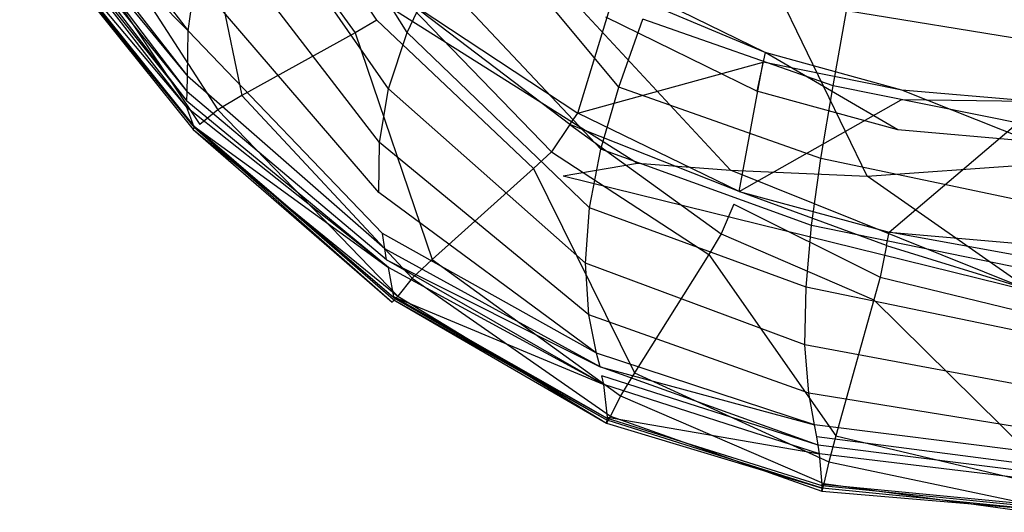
# Model space of a CAD drawing. Extents: x 0 to 0.355, y -0.507 to 0.
# Tile 1 of 31: x 0.049 to 0.174, y -0.507 to -0.444. Entities that reach past the tile are written whole.
import ezdxf

# ---------------------------------------------------------------- set-up
doc = ezdxf.new("R2010")
doc.units = 0
doc.layers.add('L0_WC_N_761901__0___REPLACEMTFO', color=7, linetype='CONTINUOUS')

msp = doc.modelspace()

# ---------------------------------------------------------------- linework, layer by layer
at = {"layer": 'L0_WC_N_761901__0___REPLACEMTFO', "color": 8}
for points, invisible_edges in [([(0.050444, -0.419459, 0.322105), (0.070559, -0.445707, 0.321297), (0.049741, -0.424691, 0.335282), (0.050444, -0.419459, 0.322105)], 14), ([(0.050444, -0.419459, 0.322105), (0.071493, -0.439165, 0.306941), (0.070559, -0.445707, 0.321297), (0.050444, -0.419459, 0.322105)], 14), ([(0.094498, -0.444368, 0.389511), (0.0777, -0.418854, 0.387696), (0.07388, -0.421168, 0.389504), (0.094498, -0.444368, 0.389511)], 14), ([(0.077187, -0.426052, 0.27894), (0.0818, -0.419399, 0.264909), (0.098346, -0.445958, 0.278699), (0.077187, -0.426052, 0.27894)], 14), ([(0.097604, -0.441383, 0.387705), (0.0777, -0.418854, 0.387696), (0.094498, -0.444368, 0.389511), (0.097604, -0.441383, 0.387705)], 14), ([(0.098346, -0.445958, 0.278699), (0.0818, -0.419399, 0.264909), (0.101883, -0.438432, 0.264655), (0.098346, -0.445958, 0.278699)], 14), ([(0.091761, -0.445997, 0.389507), (0.07388, -0.421168, 0.389504), (0.070833, -0.422282, 0.389501), (0.091761, -0.445997, 0.389507)], 13), ([(0.07388, -0.421168, 0.389504), (0.091761, -0.445997, 0.389507), (0.094498, -0.444368, 0.389511), (0.07388, -0.421168, 0.389504)], 14), ([(0.077367, -0.453938, 0.389489), (0.070833, -0.422282, 0.389501), (0.056112, -0.427531, 0.389491), (0.077367, -0.453938, 0.389489)], 13), ([(0.070833, -0.422282, 0.389501), (0.077367, -0.453938, 0.389489), (0.091761, -0.445997, 0.389507), (0.070833, -0.422282, 0.389501)], 14), ([(0.049741, -0.424691, 0.335282), (0.070471, -0.451496, 0.334872), (0.049679, -0.426088, 0.338947), (0.049741, -0.424691, 0.335282)], 14), ([(0.049741, -0.424691, 0.335282), (0.070559, -0.445707, 0.321297), (0.070471, -0.451496, 0.334872), (0.049741, -0.424691, 0.335282)], 14), ([(0.049679, -0.426088, 0.338947), (0.070458, -0.453455, 0.33942), (0.049485, -0.427402, 0.342618), (0.049679, -0.426088, 0.338947)], 14), ([(0.049679, -0.426088, 0.338947), (0.070471, -0.451496, 0.334872), (0.070458, -0.453455, 0.33942), (0.049679, -0.426088, 0.338947)], 14), ([(0.072579, -0.427816, 0.35802), (0.127555, -0.462504, 0.339356), (0.086436, -0.42595, 0.320924), (0.072579, -0.427816, 0.35802)], 14), ([(0.073814, -0.432526, 0.292968), (0.077187, -0.426052, 0.27894), (0.095973, -0.453105, 0.292803), (0.073814, -0.432526, 0.292968)], 14), ([(0.095973, -0.453105, 0.292803), (0.077187, -0.426052, 0.27894), (0.098346, -0.445958, 0.278699), (0.095973, -0.453105, 0.292803)], 14), ([(0.139318, -0.463411, 0.321949), (0.106691, -0.428212, 0.288118), (0.086436, -0.42595, 0.320924), (0.139318, -0.463411, 0.321949)], 14), ([(0.127555, -0.462504, 0.339356), (0.139318, -0.463411, 0.321949), (0.086436, -0.42595, 0.320924), (0.127555, -0.462504, 0.339356)], 14), ([(0.049485, -0.427402, 0.342618), (0.070408, -0.454667, 0.342612), (0.049214, -0.428151, 0.346463), (0.049485, -0.427402, 0.342618)], 14), ([(0.049214, -0.428151, 0.346463), (0.070412, -0.455449, 0.346952), (0.049318, -0.430423, 0.374524), (0.049214, -0.428151, 0.346463)], 14), ([(0.049214, -0.428151, 0.346463), (0.070408, -0.454667, 0.342612), (0.070412, -0.455449, 0.346952), (0.049214, -0.428151, 0.346463)], 14), ([(0.049485, -0.427402, 0.342618), (0.070458, -0.453455, 0.33942), (0.070408, -0.454667, 0.342612), (0.049485, -0.427402, 0.342618)], 14), ([(0.074337, -0.455729, 0.389485), (0.056112, -0.427531, 0.389491), (0.052793, -0.428801, 0.389488), (0.074337, -0.455729, 0.389485)], 13), ([(0.056112, -0.427531, 0.389491), (0.074337, -0.455729, 0.389485), (0.077367, -0.453938, 0.389489), (0.056112, -0.427531, 0.389491)], 14), ([(0.118128, -0.464124, 0.359717), (0.127555, -0.462504, 0.339356), (0.072579, -0.427816, 0.35802), (0.118128, -0.464124, 0.359717)], 14), ([(0.156662, -0.464147, 0.309342), (0.139409, -0.428597, 0.267004), (0.106691, -0.428212, 0.288118), (0.156662, -0.464147, 0.309342)], 14), ([(0.139318, -0.463411, 0.321949), (0.156662, -0.464147, 0.309342), (0.106691, -0.428212, 0.288118), (0.139318, -0.463411, 0.321949)], 14), ([(0.072067, -0.457599, 0.388198), (0.052793, -0.428801, 0.389488), (0.050194, -0.430286, 0.388198), (0.072067, -0.457599, 0.388198)], 13), ([(0.052793, -0.428801, 0.389488), (0.072067, -0.457599, 0.388198), (0.074337, -0.455729, 0.389485), (0.052793, -0.428801, 0.389488)], 14), ([(0.1775, -0.462704, 0.303624), (0.1775, -0.428863, 0.255476), (0.139409, -0.428597, 0.267004), (0.1775, -0.462704, 0.303624)], 14), ([(0.156662, -0.464147, 0.309342), (0.1775, -0.462704, 0.303624), (0.139409, -0.428597, 0.267004), (0.156662, -0.464147, 0.309342)], 14), ([(0.050194, -0.430286, 0.388198), (0.049204, -0.430815, 0.385095), (0.072067, -0.457599, 0.388198), (0.050194, -0.430286, 0.388198)], 14), ([(0.049295, -0.430616, 0.3797), (0.071324, -0.457998, 0.379717), (0.049204, -0.430815, 0.385095), (0.049295, -0.430616, 0.3797)], 14), ([(0.049326, -0.430494, 0.376715), (0.071324, -0.45788, 0.376745), (0.049295, -0.430616, 0.3797), (0.049326, -0.430494, 0.376715)], 14), ([(0.049295, -0.430616, 0.3797), (0.071324, -0.45788, 0.376745), (0.071324, -0.457998, 0.379717), (0.049295, -0.430616, 0.3797)], 14), ([(0.049318, -0.430423, 0.374524), (0.070412, -0.455449, 0.346952), (0.07127, -0.457841, 0.374562), (0.049318, -0.430423, 0.374524)], 14), ([(0.049318, -0.430423, 0.374524), (0.07127, -0.457841, 0.374562), (0.049326, -0.430494, 0.376715), (0.049318, -0.430423, 0.374524)], 14), ([(0.049326, -0.430494, 0.376715), (0.07127, -0.457841, 0.374562), (0.071324, -0.45788, 0.376745), (0.049326, -0.430494, 0.376715)], 14), ([(0.101883, -0.438432, 0.264655), (0.106519, -0.430392, 0.25095), (0.125167, -0.45287, 0.264341), (0.101883, -0.438432, 0.264655)], 14), ([(0.125167, -0.45287, 0.264341), (0.106519, -0.430392, 0.25095), (0.128212, -0.444256, 0.250715), (0.125167, -0.45287, 0.264341)], 14), ([(0.049204, -0.430815, 0.385095), (0.07122, -0.458253, 0.3851), (0.072067, -0.457599, 0.388198), (0.049204, -0.430815, 0.385095)], 14), ([(0.049204, -0.430815, 0.385095), (0.071324, -0.457998, 0.379717), (0.07122, -0.458253, 0.3851), (0.049204, -0.430815, 0.385095)], 14), ([(0.071493, -0.439165, 0.306941), (0.073814, -0.432526, 0.292968), (0.094808, -0.459913, 0.306564), (0.071493, -0.439165, 0.306941)], 14), ([(0.094808, -0.459913, 0.306564), (0.073814, -0.432526, 0.292968), (0.095973, -0.453105, 0.292803), (0.094808, -0.459913, 0.306564)], 14), ([(0.1775, -0.447003, 0.239603), (0.154061, -0.443171, 0.238266), (0.1775, -0.437255, 0.22553), (0.1775, -0.447003, 0.239603)], 14), ([(0.070559, -0.445707, 0.321297), (0.071493, -0.439165, 0.306941), (0.094746, -0.46624, 0.320149), (0.070559, -0.445707, 0.321297)], 14), ([(0.094746, -0.46624, 0.320149), (0.071493, -0.439165, 0.306941), (0.094808, -0.459913, 0.306564), (0.094746, -0.46624, 0.320149)], 14), ([(0.098346, -0.445958, 0.278699), (0.101883, -0.438432, 0.264655), (0.1229, -0.460749, 0.278417), (0.098346, -0.445958, 0.278699)], 14), ([(0.1229, -0.460749, 0.278417), (0.101883, -0.438432, 0.264655), (0.125167, -0.45287, 0.264341), (0.1229, -0.460749, 0.278417)], 14), ([(0.142693, -0.453388, 0.33845), (0.123517, -0.44398, 0.337761), (0.125109, -0.439356, 0.340941), (0.142693, -0.453388, 0.33845)], 14), ([(0.124758, -0.440505, 0.343843), (0.143723, -0.448495, 0.34158), (0.125109, -0.439356, 0.340941), (0.124758, -0.440505, 0.343843)], 13), ([(0.143723, -0.448495, 0.34158), (0.142693, -0.453388, 0.33845), (0.125109, -0.439356, 0.340941), (0.143723, -0.448495, 0.34158)], 14), ([(0.097604, -0.441383, 0.387705), (0.119972, -0.456159, 0.383339), (0.098902, -0.440136, 0.383336), (0.097604, -0.441383, 0.387705)], 14), ([(0.119972, -0.456159, 0.383339), (0.124758, -0.440505, 0.343843), (0.098902, -0.440136, 0.383336), (0.119972, -0.456159, 0.383339)], 14), ([(0.119972, -0.456159, 0.383339), (0.143497, -0.449702, 0.344452), (0.124758, -0.440505, 0.343843), (0.119972, -0.456159, 0.383339)], 14), ([(0.143723, -0.448495, 0.34158), (0.124758, -0.440505, 0.343843), (0.143497, -0.449702, 0.344452), (0.143723, -0.448495, 0.34158)], 14), ([(0.116622, -0.461059, 0.389513), (0.097604, -0.441383, 0.387705), (0.094498, -0.444368, 0.389511), (0.116622, -0.461059, 0.389513)], 14), ([(0.118983, -0.457606, 0.387708), (0.097604, -0.441383, 0.387705), (0.116622, -0.461059, 0.389513), (0.118983, -0.457606, 0.387708)], 14), ([(0.118983, -0.457606, 0.387708), (0.119972, -0.456159, 0.383339), (0.097604, -0.441383, 0.387705), (0.118983, -0.457606, 0.387708)], 14), ([(0.15236, -0.452696, 0.251825), (0.128212, -0.444256, 0.250715), (0.154061, -0.443171, 0.238266), (0.15236, -0.452696, 0.251825)], 14), ([(0.15236, -0.452696, 0.251825), (0.154061, -0.443171, 0.238266), (0.1775, -0.447003, 0.239603), (0.15236, -0.452696, 0.251825)], 14), ([(0.114373, -0.46321, 0.38951), (0.094498, -0.444368, 0.389511), (0.091761, -0.445997, 0.389507), (0.114373, -0.46321, 0.38951)], 13), ([(0.094498, -0.444368, 0.389511), (0.114373, -0.46321, 0.38951), (0.116622, -0.461059, 0.389513), (0.094498, -0.444368, 0.389511)], 14), ([(0.125167, -0.45287, 0.264341), (0.128212, -0.444256, 0.250715), (0.15236, -0.452696, 0.251825), (0.125167, -0.45287, 0.264341)], 14), ([(0.070471, -0.451496, 0.334872), (0.070559, -0.445707, 0.321297), (0.095214, -0.471437, 0.332948), (0.070471, -0.451496, 0.334872)], 14), ([(0.095214, -0.471437, 0.332948), (0.070559, -0.445707, 0.321297), (0.094746, -0.46624, 0.320149), (0.095214, -0.471437, 0.332948)], 14), ([(0.101511, -0.474749, 0.389488), (0.091761, -0.445997, 0.389507), (0.077367, -0.453938, 0.389489), (0.101511, -0.474749, 0.389488)], 13), ([(0.091761, -0.445997, 0.389507), (0.101511, -0.474749, 0.389488), (0.114373, -0.46321, 0.38951), (0.091761, -0.445997, 0.389507)], 14), ([(0.095973, -0.453105, 0.292803), (0.098346, -0.445958, 0.278699), (0.12144, -0.468179, 0.292435), (0.095973, -0.453105, 0.292803)], 14), ([(0.12144, -0.468179, 0.292435), (0.098346, -0.445958, 0.278699), (0.1229, -0.460749, 0.278417), (0.12144, -0.468179, 0.292435)], 14), ([(0.1775, -0.457787, 0.254279), (0.15236, -0.452696, 0.251825), (0.1775, -0.447003, 0.239603), (0.1775, -0.457787, 0.254279)], 14), ([(0.143723, -0.448495, 0.34158), (0.160567, -0.458278, 0.338807), (0.142693, -0.453388, 0.33845), (0.143723, -0.448495, 0.34158)], 13), ([(0.143497, -0.449702, 0.344452), (0.161068, -0.453237, 0.341911), (0.143723, -0.448495, 0.34158), (0.143497, -0.449702, 0.344452)], 13), ([(0.160567, -0.458278, 0.338807), (0.143723, -0.448495, 0.34158), (0.161068, -0.453237, 0.341911), (0.160567, -0.458278, 0.338807)], 14), ([(0.140428, -0.466104, 0.383339), (0.143497, -0.449702, 0.344452), (0.119972, -0.456159, 0.383339), (0.140428, -0.466104, 0.383339)], 14), ([(0.140428, -0.466104, 0.383339), (0.160958, -0.454473, 0.344758), (0.143497, -0.449702, 0.344452), (0.140428, -0.466104, 0.383339)], 14), ([(0.161068, -0.453237, 0.341911), (0.143497, -0.449702, 0.344452), (0.160958, -0.454473, 0.344758), (0.161068, -0.453237, 0.341911)], 14), ([(0.070458, -0.453455, 0.33942), (0.070471, -0.451496, 0.334872), (0.095511, -0.473376, 0.338141), (0.070458, -0.453455, 0.33942)], 14), ([(0.095511, -0.473376, 0.338141), (0.070471, -0.451496, 0.334872), (0.095214, -0.471437, 0.332948), (0.095511, -0.473376, 0.338141)], 14), ([(0.094808, -0.459913, 0.306564), (0.095973, -0.453105, 0.292803), (0.120946, -0.475197, 0.306297), (0.094808, -0.459913, 0.306564)], 14), ([(0.120946, -0.475197, 0.306297), (0.095973, -0.453105, 0.292803), (0.12144, -0.468179, 0.292435), (0.120946, -0.475197, 0.306297)], 14), ([(0.1229, -0.460749, 0.278417), (0.125167, -0.45287, 0.264341), (0.150809, -0.461927, 0.26529), (0.1229, -0.460749, 0.278417)], 14), ([(0.150809, -0.461927, 0.26529), (0.125167, -0.45287, 0.264341), (0.15236, -0.452696, 0.251825), (0.150809, -0.461927, 0.26529)], 14), ([(0.150809, -0.461927, 0.26529), (0.15236, -0.452696, 0.251825), (0.1775, -0.457787, 0.254279), (0.150809, -0.461927, 0.26529)], 14), ([(0.070408, -0.454667, 0.342612), (0.070458, -0.453455, 0.33942), (0.095727, -0.474772, 0.342556), (0.070408, -0.454667, 0.342612)], 14), ([(0.095727, -0.474772, 0.342556), (0.070458, -0.453455, 0.33942), (0.095511, -0.473376, 0.338141), (0.095727, -0.474772, 0.342556)], 14), ([(0.098974, -0.477124, 0.389483), (0.077367, -0.453938, 0.389489), (0.074337, -0.455729, 0.389485), (0.098974, -0.477124, 0.389483)], 13), ([(0.077367, -0.453938, 0.389489), (0.098974, -0.477124, 0.389483), (0.101511, -0.474749, 0.389488), (0.077367, -0.453938, 0.389489)], 14), ([(0.161068, -0.453237, 0.341911), (0.1775, -0.459781, 0.338916), (0.160567, -0.458278, 0.338807), (0.161068, -0.453237, 0.341911)], 13), ([(0.160958, -0.454473, 0.344758), (0.1775, -0.454679, 0.342012), (0.161068, -0.453237, 0.341911), (0.160958, -0.454473, 0.344758)], 13), ([(0.1775, -0.459781, 0.338916), (0.161068, -0.453237, 0.341911), (0.1775, -0.454679, 0.342012), (0.1775, -0.459781, 0.338916)], 14), ([(0.095969, -0.475751, 0.348081), (0.070408, -0.454667, 0.342612), (0.095727, -0.474772, 0.342556), (0.095969, -0.475751, 0.348081)], 14), ([(0.095969, -0.475751, 0.348081), (0.070412, -0.455449, 0.346952), (0.070408, -0.454667, 0.342612), (0.095969, -0.475751, 0.348081)], 14), ([(0.07127, -0.457841, 0.374562), (0.070412, -0.455449, 0.346952), (0.095969, -0.475751, 0.348081), (0.07127, -0.457841, 0.374562)], 14), ([(0.140428, -0.466104, 0.383339), (0.159461, -0.471262, 0.383339), (0.160958, -0.454473, 0.344758), (0.140428, -0.466104, 0.383339)], 14), ([(0.159461, -0.471262, 0.383339), (0.1775, -0.455921, 0.344841), (0.160958, -0.454473, 0.344758), (0.159461, -0.471262, 0.383339)], 14), ([(0.1775, -0.454679, 0.342012), (0.160958, -0.454473, 0.344758), (0.1775, -0.455921, 0.344841), (0.1775, -0.454679, 0.342012)], 14), ([(0.097133, -0.479367, 0.388197), (0.074337, -0.455729, 0.389485), (0.072067, -0.457599, 0.388198), (0.097133, -0.479367, 0.388197)], 13), ([(0.074337, -0.455729, 0.389485), (0.097133, -0.479367, 0.388197), (0.098974, -0.477124, 0.389483), (0.074337, -0.455729, 0.389485)], 14), ([(0.118983, -0.457606, 0.387708), (0.140428, -0.466104, 0.383339), (0.119972, -0.456159, 0.383339), (0.118983, -0.457606, 0.387708)], 13), ([(0.159461, -0.471262, 0.383339), (0.1775, -0.472834, 0.383338), (0.1775, -0.455921, 0.344841), (0.159461, -0.471262, 0.383339)], 14), ([(0.07122, -0.458253, 0.3851), (0.097133, -0.479367, 0.388197), (0.072067, -0.457599, 0.388198), (0.07122, -0.458253, 0.3851)], 14), ([(0.07122, -0.458253, 0.3851), (0.071324, -0.457998, 0.379717), (0.096452, -0.480147, 0.385099), (0.07122, -0.458253, 0.3851)], 14), ([(0.07127, -0.457841, 0.374562), (0.095969, -0.475751, 0.348081), (0.096641, -0.479475, 0.374509), (0.07127, -0.457841, 0.374562)], 14), ([(0.096634, -0.479591, 0.376734), (0.07127, -0.457841, 0.374562), (0.096641, -0.479475, 0.374509), (0.096634, -0.479591, 0.376734)], 14), ([(0.071324, -0.45788, 0.376745), (0.07127, -0.457841, 0.374562), (0.096634, -0.479591, 0.376734), (0.071324, -0.45788, 0.376745)], 14), ([(0.09658, -0.479795, 0.379713), (0.071324, -0.45788, 0.376745), (0.096634, -0.479591, 0.376734), (0.09658, -0.479795, 0.379713)], 14), ([(0.071324, -0.457998, 0.379717), (0.071324, -0.45788, 0.376745), (0.09658, -0.479795, 0.379713), (0.071324, -0.457998, 0.379717)], 14), ([(0.096452, -0.480147, 0.385099), (0.071324, -0.457998, 0.379717), (0.09658, -0.479795, 0.379713), (0.096452, -0.480147, 0.385099)], 14), ([(0.138149, -0.4715, 0.389513), (0.118983, -0.457606, 0.387708), (0.116622, -0.461059, 0.389513), (0.138149, -0.4715, 0.389513)], 13), ([(0.118983, -0.457606, 0.387708), (0.138149, -0.4715, 0.389513), (0.139754, -0.467698, 0.387708), (0.118983, -0.457606, 0.387708)], 14), ([(0.140428, -0.466104, 0.383339), (0.118983, -0.457606, 0.387708), (0.139754, -0.467698, 0.387708), (0.140428, -0.466104, 0.383339)], 14), ([(0.1775, -0.467535, 0.267839), (0.150809, -0.461927, 0.26529), (0.1775, -0.457787, 0.254279), (0.1775, -0.467535, 0.267839)], 14), ([(0.097133, -0.479367, 0.388197), (0.07122, -0.458253, 0.3851), (0.096452, -0.480147, 0.385099), (0.097133, -0.479367, 0.388197)], 13), ([(0.094746, -0.46624, 0.320149), (0.094808, -0.459913, 0.306564), (0.121361, -0.481751, 0.320009), (0.094746, -0.46624, 0.320149)], 14), ([(0.121361, -0.481751, 0.320009), (0.094808, -0.459913, 0.306564), (0.120946, -0.475197, 0.306297), (0.121361, -0.481751, 0.320009)], 14), ([(0.136584, -0.474107, 0.38951), (0.116622, -0.461059, 0.389513), (0.114373, -0.46321, 0.38951), (0.136584, -0.474107, 0.38951)], 13), ([(0.116622, -0.461059, 0.389513), (0.136584, -0.474107, 0.38951), (0.138149, -0.4715, 0.389513), (0.116622, -0.461059, 0.389513)], 14), ([(0.12144, -0.468179, 0.292435), (0.1229, -0.460749, 0.278417), (0.149607, -0.470406, 0.278994), (0.12144, -0.468179, 0.292435)], 14), ([(0.149607, -0.470406, 0.278994), (0.1229, -0.460749, 0.278417), (0.150809, -0.461927, 0.26529), (0.149607, -0.470406, 0.278994)], 14), ([(0.149607, -0.470406, 0.278994), (0.150809, -0.461927, 0.26529), (0.1775, -0.467535, 0.267839), (0.149607, -0.470406, 0.278994)], 14), ([(0.118128, -0.464124, 0.359717), (0.1775, -0.478758, 0.35958), (0.127555, -0.462504, 0.339356), (0.118128, -0.464124, 0.359717)], 14), ([(0.1775, -0.478758, 0.35958), (0.139318, -0.463411, 0.321949), (0.127555, -0.462504, 0.339356), (0.1775, -0.478758, 0.35958)], 14), ([(0.1775, -0.478758, 0.35958), (0.1775, -0.462704, 0.303624), (0.156662, -0.464147, 0.309342), (0.1775, -0.478758, 0.35958)], 14), ([(0.127178, -0.489127, 0.389488), (0.114373, -0.46321, 0.38951), (0.101511, -0.474749, 0.389488), (0.127178, -0.489127, 0.389488)], 13), ([(0.114373, -0.46321, 0.38951), (0.127178, -0.489127, 0.389488), (0.136584, -0.474107, 0.38951), (0.114373, -0.46321, 0.38951)], 14), ([(0.1775, -0.478758, 0.35958), (0.156662, -0.464147, 0.309342), (0.139318, -0.463411, 0.321949), (0.1775, -0.478758, 0.35958)], 14), ([(0.122353, -0.486621, 0.333063), (0.094746, -0.46624, 0.320149), (0.121361, -0.481751, 0.320009), (0.122353, -0.486621, 0.333063)], 14), ([(0.122353, -0.486621, 0.333063), (0.095214, -0.471437, 0.332948), (0.094746, -0.46624, 0.320149), (0.122353, -0.486621, 0.333063)], 14), ([(0.15912, -0.472951, 0.387708), (0.140428, -0.466104, 0.383339), (0.139754, -0.467698, 0.387708), (0.15912, -0.472951, 0.387708)], 14), ([(0.140428, -0.466104, 0.383339), (0.15912, -0.472951, 0.387708), (0.159461, -0.471262, 0.383339), (0.140428, -0.466104, 0.383339)], 13), ([(0.120946, -0.475197, 0.306297), (0.12144, -0.468179, 0.292435), (0.148933, -0.47826, 0.293106), (0.120946, -0.475197, 0.306297)], 14), ([(0.148933, -0.47826, 0.293106), (0.12144, -0.468179, 0.292435), (0.149607, -0.470406, 0.278994), (0.148933, -0.47826, 0.293106)], 14), ([(0.158306, -0.476981, 0.389513), (0.139754, -0.467698, 0.387708), (0.138149, -0.4715, 0.389513), (0.158306, -0.476981, 0.389513)], 13), ([(0.139754, -0.467698, 0.387708), (0.158306, -0.476981, 0.389513), (0.15912, -0.472951, 0.387708), (0.139754, -0.467698, 0.387708)], 14), ([(0.1775, -0.476131, 0.281137), (0.149607, -0.470406, 0.278994), (0.1775, -0.467535, 0.267839), (0.1775, -0.476131, 0.281137)], 14), ([(0.148933, -0.47826, 0.293106), (0.149607, -0.470406, 0.278994), (0.1775, -0.476131, 0.281137), (0.148933, -0.47826, 0.293106)], 14), ([(0.095511, -0.473376, 0.338141), (0.095214, -0.471437, 0.332948), (0.122353, -0.486621, 0.333063), (0.095511, -0.473376, 0.338141)], 14), ([(0.157522, -0.479874, 0.389509), (0.138149, -0.4715, 0.389513), (0.136584, -0.474107, 0.38951), (0.157522, -0.479874, 0.389509)], 13), ([(0.138149, -0.4715, 0.389513), (0.157522, -0.479874, 0.389509), (0.158306, -0.476981, 0.389513), (0.138149, -0.4715, 0.389513)], 14), ([(0.1775, -0.474555, 0.387707), (0.159461, -0.471262, 0.383339), (0.15912, -0.472951, 0.387708), (0.1775, -0.474555, 0.387707)], 14), ([(0.159461, -0.471262, 0.383339), (0.1775, -0.474555, 0.387707), (0.1775, -0.472834, 0.383338), (0.159461, -0.471262, 0.383339)], 13), ([(0.1775, -0.478663, 0.389513), (0.15912, -0.472951, 0.387708), (0.158306, -0.476981, 0.389513), (0.1775, -0.478663, 0.389513)], 13), ([(0.15912, -0.472951, 0.387708), (0.1775, -0.478663, 0.389513), (0.1775, -0.474555, 0.387707), (0.15912, -0.472951, 0.387708)], 14), ([(0.1228, -0.488347, 0.33822), (0.095511, -0.473376, 0.338141), (0.122353, -0.486621, 0.333063), (0.1228, -0.488347, 0.33822)], 14), ([(0.095727, -0.474772, 0.342556), (0.095511, -0.473376, 0.338141), (0.1228, -0.488347, 0.33822), (0.095727, -0.474772, 0.342556)], 14), ([(0.152711, -0.497126, 0.389489), (0.136584, -0.474107, 0.38951), (0.127178, -0.489127, 0.389488), (0.152711, -0.497126, 0.389489)], 13), ([(0.136584, -0.474107, 0.38951), (0.152711, -0.497126, 0.389489), (0.157522, -0.479874, 0.389509), (0.136584, -0.474107, 0.38951)], 14), ([(0.095727, -0.474772, 0.342556), (0.1228, -0.488347, 0.33822), (0.12303, -0.489509, 0.34235), (0.095727, -0.474772, 0.342556)], 14), ([(0.123259, -0.490576, 0.348682), (0.095727, -0.474772, 0.342556), (0.12303, -0.489509, 0.34235), (0.123259, -0.490576, 0.348682)], 14), ([(0.123259, -0.490576, 0.348682), (0.095969, -0.475751, 0.348081), (0.095727, -0.474772, 0.342556), (0.123259, -0.490576, 0.348682)], 14), ([(0.125392, -0.492046, 0.389484), (0.101511, -0.474749, 0.389488), (0.098974, -0.477124, 0.389483), (0.125392, -0.492046, 0.389484)], 13), ([(0.101511, -0.474749, 0.389488), (0.125392, -0.492046, 0.389484), (0.127178, -0.489127, 0.389488), (0.101511, -0.474749, 0.389488)], 14), ([(0.14877, -0.485555, 0.307202), (0.120946, -0.475197, 0.306297), (0.148933, -0.47826, 0.293106), (0.14877, -0.485555, 0.307202)], 14), ([(0.121361, -0.481751, 0.320009), (0.120946, -0.475197, 0.306297), (0.14877, -0.485555, 0.307202), (0.121361, -0.481751, 0.320009)], 14), ([(0.096641, -0.479475, 0.374509), (0.095969, -0.475751, 0.348081), (0.123259, -0.490576, 0.348682), (0.096641, -0.479475, 0.374509)], 14), ([(0.1775, -0.484178, 0.295231), (0.148933, -0.47826, 0.293106), (0.1775, -0.476131, 0.281137), (0.1775, -0.484178, 0.295231)], 14), ([(0.1241, -0.494603, 0.388198), (0.098974, -0.477124, 0.389483), (0.097133, -0.479367, 0.388197), (0.1241, -0.494603, 0.388198)], 13), ([(0.098974, -0.477124, 0.389483), (0.1241, -0.494603, 0.388198), (0.125392, -0.492046, 0.389484), (0.098974, -0.477124, 0.389483)], 14), ([(0.1775, -0.481649, 0.389509), (0.158306, -0.476981, 0.389513), (0.157522, -0.479874, 0.389509), (0.1775, -0.481649, 0.389509)], 13), ([(0.158306, -0.476981, 0.389513), (0.1775, -0.481649, 0.389509), (0.1775, -0.478663, 0.389513), (0.158306, -0.476981, 0.389513)], 14), ([(0.12362, -0.4955, 0.385101), (0.097133, -0.479367, 0.388197), (0.096452, -0.480147, 0.385099), (0.12362, -0.4955, 0.385101)], 13), ([(0.097133, -0.479367, 0.388197), (0.12362, -0.4955, 0.385101), (0.1241, -0.494603, 0.388198), (0.097133, -0.479367, 0.388197)], 14), ([(0.14877, -0.485555, 0.307202), (0.148933, -0.47826, 0.293106), (0.1775, -0.484178, 0.295231), (0.14877, -0.485555, 0.307202)], 14), ([(0.09658, -0.479795, 0.379713), (0.12362, -0.4955, 0.385101), (0.096452, -0.480147, 0.385099), (0.09658, -0.479795, 0.379713)], 14), ([(0.096634, -0.479591, 0.376734), (0.123697, -0.49513, 0.379699), (0.09658, -0.479795, 0.379713), (0.096634, -0.479591, 0.376734)], 14), ([(0.12362, -0.4955, 0.385101), (0.09658, -0.479795, 0.379713), (0.123697, -0.49513, 0.379699), (0.12362, -0.4955, 0.385101)], 13), ([(0.096634, -0.479591, 0.376734), (0.096641, -0.479475, 0.374509), (0.12373, -0.494905, 0.376676), (0.096634, -0.479591, 0.376734)], 14), ([(0.123697, -0.49513, 0.379699), (0.096634, -0.479591, 0.376734), (0.12373, -0.494905, 0.376676), (0.123697, -0.49513, 0.379699)], 13), ([(0.096641, -0.479475, 0.374509), (0.123259, -0.490576, 0.348682), (0.123735, -0.494746, 0.374279), (0.096641, -0.479475, 0.374509)], 14), ([(0.12373, -0.494905, 0.376676), (0.096641, -0.479475, 0.374509), (0.123735, -0.494746, 0.374279), (0.12373, -0.494905, 0.376676)], 14), ([(0.1775, -0.499617, 0.389489), (0.157522, -0.479874, 0.389509), (0.152711, -0.497126, 0.389489), (0.1775, -0.499617, 0.389489)], 13), ([(0.157522, -0.479874, 0.389509), (0.1775, -0.499617, 0.389489), (0.1775, -0.481649, 0.389509), (0.157522, -0.479874, 0.389509)], 14), ([(0.122353, -0.486621, 0.333063), (0.121361, -0.481751, 0.320009), (0.149258, -0.491678, 0.321125), (0.122353, -0.486621, 0.333063)], 14), ([(0.149258, -0.491678, 0.321125), (0.121361, -0.481751, 0.320009), (0.14877, -0.485555, 0.307202), (0.149258, -0.491678, 0.321125)], 14), ([(0.1775, -0.490914, 0.309761), (0.14877, -0.485555, 0.307202), (0.1775, -0.484178, 0.295231), (0.1775, -0.490914, 0.309761)], 14), ([(0.149258, -0.491678, 0.321125), (0.14877, -0.485555, 0.307202), (0.1775, -0.490914, 0.309761), (0.149258, -0.491678, 0.321125)], 14), ([(0.1228, -0.488347, 0.33822), (0.122353, -0.486621, 0.333063), (0.149994, -0.495702, 0.33316), (0.1228, -0.488347, 0.33822)], 14), ([(0.149994, -0.495702, 0.33316), (0.122353, -0.486621, 0.333063), (0.149258, -0.491678, 0.321125), (0.149994, -0.495702, 0.33316)], 14), ([(0.1228, -0.488347, 0.33822), (0.149994, -0.495702, 0.33316), (0.150295, -0.49723, 0.338175), (0.1228, -0.488347, 0.33822)], 14), ([(0.150458, -0.498311, 0.342865), (0.1228, -0.488347, 0.33822), (0.150295, -0.49723, 0.338175), (0.150458, -0.498311, 0.342865)], 14), ([(0.150458, -0.498311, 0.342865), (0.12303, -0.489509, 0.34235), (0.1228, -0.488347, 0.33822), (0.150458, -0.498311, 0.342865)], 14), ([(0.151814, -0.500389, 0.389485), (0.127178, -0.489127, 0.389488), (0.125392, -0.492046, 0.389484), (0.151814, -0.500389, 0.389485)], 13), ([(0.127178, -0.489127, 0.389488), (0.151814, -0.500389, 0.389485), (0.152711, -0.497126, 0.389489), (0.127178, -0.489127, 0.389488)], 14), ([(0.123259, -0.490576, 0.348682), (0.12303, -0.489509, 0.34235), (0.150458, -0.498311, 0.342865), (0.123259, -0.490576, 0.348682)], 14), ([(0.150629, -0.499393, 0.350368), (0.123735, -0.494746, 0.374279), (0.123259, -0.490576, 0.348682), (0.150629, -0.499393, 0.350368)], 13), ([(0.150629, -0.499393, 0.350368), (0.123259, -0.490576, 0.348682), (0.150458, -0.498311, 0.342865), (0.150629, -0.499393, 0.350368)], 14), ([(0.1775, -0.496257, 0.323795), (0.149258, -0.491678, 0.321125), (0.1775, -0.490914, 0.309761), (0.1775, -0.496257, 0.323795)], 14), ([(0.149994, -0.495702, 0.33316), (0.149258, -0.491678, 0.321125), (0.1775, -0.496257, 0.323795), (0.149994, -0.495702, 0.33316)], 14), ([(0.151152, -0.503148, 0.3882), (0.125392, -0.492046, 0.389484), (0.1241, -0.494603, 0.388198), (0.151152, -0.503148, 0.3882)], 13), ([(0.125392, -0.492046, 0.389484), (0.151152, -0.503148, 0.3882), (0.151814, -0.500389, 0.389485), (0.125392, -0.492046, 0.389484)], 14), ([(0.150905, -0.504118, 0.385104), (0.1241, -0.494603, 0.388198), (0.12362, -0.4955, 0.385101), (0.150905, -0.504118, 0.385104)], 13), ([(0.150938, -0.503725, 0.379702), (0.12362, -0.4955, 0.385101), (0.123697, -0.49513, 0.379699), (0.150938, -0.503725, 0.379702)], 13), ([(0.12362, -0.4955, 0.385101), (0.150938, -0.503725, 0.379702), (0.150905, -0.504118, 0.385104), (0.12362, -0.4955, 0.385101)], 14), ([(0.123697, -0.49513, 0.379699), (0.12373, -0.494905, 0.376676), (0.150951, -0.503467, 0.376683), (0.123697, -0.49513, 0.379699)], 14), ([(0.150938, -0.503725, 0.379702), (0.123697, -0.49513, 0.379699), (0.150951, -0.503467, 0.376683), (0.150938, -0.503725, 0.379702)], 14), ([(0.12373, -0.494905, 0.376676), (0.123735, -0.494746, 0.374279), (0.150952, -0.503269, 0.374302), (0.12373, -0.494905, 0.376676)], 14), ([(0.150951, -0.503467, 0.376683), (0.12373, -0.494905, 0.376676), (0.150952, -0.503269, 0.374302), (0.150951, -0.503467, 0.376683)], 14), ([(0.123735, -0.494746, 0.374279), (0.150629, -0.499393, 0.350368), (0.150952, -0.503269, 0.374302), (0.123735, -0.494746, 0.374279)], 14), ([(0.1241, -0.494603, 0.388198), (0.150905, -0.504118, 0.385104), (0.151152, -0.503148, 0.3882), (0.1241, -0.494603, 0.388198)], 14), ([(0.150295, -0.49723, 0.338175), (0.149994, -0.495702, 0.33316), (0.1775, -0.499178, 0.333952), (0.150295, -0.49723, 0.338175)], 14), ([(0.1775, -0.499178, 0.333952), (0.149994, -0.495702, 0.33316), (0.1775, -0.496257, 0.323795), (0.1775, -0.499178, 0.333952)], 14), ([(0.1775, -0.500782, 0.339816), (0.150295, -0.49723, 0.338175), (0.1775, -0.499178, 0.333952), (0.1775, -0.500782, 0.339816)], 14), ([(0.150458, -0.498311, 0.342865), (0.150295, -0.49723, 0.338175), (0.1775, -0.500782, 0.339816), (0.150458, -0.498311, 0.342865)], 14), ([(0.1775, -0.502988, 0.389485), (0.152711, -0.497126, 0.389489), (0.151814, -0.500389, 0.389485), (0.1775, -0.502988, 0.389485)], 13), ([(0.152711, -0.497126, 0.389489), (0.1775, -0.502988, 0.389485), (0.1775, -0.499617, 0.389489), (0.152711, -0.497126, 0.389489)], 14), ([(0.1775, -0.501718, 0.34447), (0.150458, -0.498311, 0.342865), (0.1775, -0.500782, 0.339816), (0.1775, -0.501718, 0.34447)], 14), ([(0.150629, -0.499393, 0.350368), (0.150458, -0.498311, 0.342865), (0.1775, -0.501718, 0.34447), (0.150629, -0.499393, 0.350368)], 14), ([(0.150952, -0.503269, 0.374302), (0.150629, -0.499393, 0.350368), (0.1775, -0.502627, 0.352457), (0.150952, -0.503269, 0.374302)], 14), ([(0.1775, -0.502627, 0.352457), (0.150629, -0.499393, 0.350368), (0.1775, -0.501718, 0.34447), (0.1775, -0.502627, 0.352457)], 14), ([(0.1775, -0.505815, 0.3882), (0.151814, -0.500389, 0.389485), (0.151152, -0.503148, 0.3882), (0.1775, -0.505815, 0.3882)], 13), ([(0.151814, -0.500389, 0.389485), (0.1775, -0.505815, 0.3882), (0.1775, -0.502988, 0.389485), (0.151814, -0.500389, 0.389485)], 14), ([(0.1775, -0.505837, 0.374557), (0.150952, -0.503269, 0.374302), (0.1775, -0.502627, 0.352457), (0.1775, -0.505837, 0.374557)], 14), ([(0.1775, -0.50681, 0.385105), (0.151152, -0.503148, 0.3882), (0.150905, -0.504118, 0.385104), (0.1775, -0.50681, 0.385105)], 13), ([(0.1775, -0.506396, 0.379719), (0.150905, -0.504118, 0.385104), (0.150938, -0.503725, 0.379702), (0.1775, -0.506396, 0.379719)], 13), ([(0.150905, -0.504118, 0.385104), (0.1775, -0.506396, 0.379719), (0.1775, -0.50681, 0.385105), (0.150905, -0.504118, 0.385104)], 14), ([(0.150938, -0.503725, 0.379702), (0.150951, -0.503467, 0.376683), (0.1775, -0.506081, 0.376751), (0.150938, -0.503725, 0.379702)], 14), ([(0.1775, -0.506396, 0.379719), (0.150938, -0.503725, 0.379702), (0.1775, -0.506081, 0.376751), (0.1775, -0.506396, 0.379719)], 14), ([(0.150951, -0.503467, 0.376683), (0.150952, -0.503269, 0.374302), (0.1775, -0.505837, 0.374557), (0.150951, -0.503467, 0.376683)], 14), ([(0.1775, -0.506081, 0.376751), (0.150951, -0.503467, 0.376683), (0.1775, -0.505837, 0.374557), (0.1775, -0.506081, 0.376751)], 14), ([(0.151152, -0.503148, 0.3882), (0.1775, -0.50681, 0.385105), (0.1775, -0.505815, 0.3882), (0.151152, -0.503148, 0.3882)], 14)]:
    msp.add_3dface(points, dxfattribs=dict(at, invisible_edges=invisible_edges))

doc.saveas('drawing.dxf')
